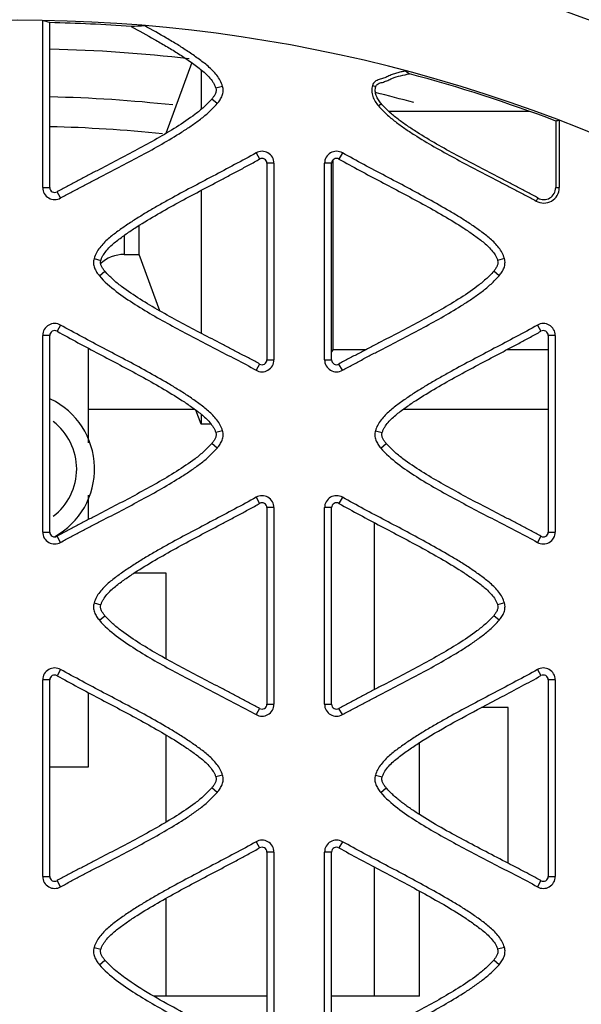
# Model space of a CAD drawing. Header units: millimetres. Extents: x 30 to 123, y 16 to 200.
# Tile 13 of 18: x 76 to 86, y 162 to 179. Entities that reach past the tile are written whole.
import ezdxf

# ---------------------------------------------------------------- set-up
doc = ezdxf.new("R2010")
doc.units = ezdxf.units.MM
doc.header["$LTSCALE"] = 14.011522
doc.layers.get('0').update_dxf_attribs({"linetype": 'CONTINUOUS'})

msp = doc.modelspace()

# ---------------------------------------------------------------- linework, layer by layer
at = {"color": 7}
for p, q in [((76.685, 176.194), (76.685, 178.996)), ((76.804, 176.194), (76.804, 178.964)), ((79.186, 178.292), (78.753, 177.103)), ((79.343, 178.173), (79.343, 177.507)), ((82.778, 178.152), (82.844, 178.104)), ((79.705, 177.894), (79.59, 177.864)), ((82.22, 177.91), (82.278, 177.894)), ((79.615, 177.604), (79.524, 177.681)), ((82.323, 177.566), (82.368, 177.604)), ((84.851, 177.473), (82.5, 177.473)), ((85.298, 177.313), (85.298, 176.194)), ((85.357, 177.322), (85.357, 176.194)), ((80.267, 176.778), (80.326, 176.675)), ((81.555, 176.654), (81.555, 173.473)), ((81.717, 176.778), (81.658, 176.674)), ((80.448, 176.604), (80.448, 173.304)), ((80.567, 176.604), (80.448, 176.604)), ((80.567, 176.604), (80.567, 173.304)), ((81.417, 173.304), (81.417, 176.604)), ((81.536, 176.604), (81.417, 176.604)), ((81.536, 173.304), (81.536, 176.604)), ((76.685, 176.194), (76.804, 176.194)), ((79.343, 176.147), (79.343, 173.752)), ((85.298, 176.194), (85.357, 176.194)), ((76.985, 176.021), (76.926, 176.124)), ((84.998, 176.021), (84.968, 175.97)), ((78.305, 175.073), (78.305, 175.561)), ((78.055, 175.394), (78.055, 175.073)), ((77.547, 175.004), (77.662, 174.974)), ((78.055, 175.073), (78.305, 175.073)), ((78.65, 174.126), (78.305, 175.073)), ((84.437, 175.004), (84.322, 174.974)), ((77.637, 174.714), (77.728, 174.791)), ((84.347, 174.714), (84.256, 174.791)), ((76.985, 173.888), (76.927, 173.784)), ((84.99, 173.888), (85.05, 173.785)), ((76.685, 170.414), (76.685, 173.714)), ((76.804, 173.714), (76.685, 173.714)), ((76.804, 170.414), (76.804, 173.714)), ((85.171, 173.714), (85.171, 170.414)), ((85.29, 173.714), (85.171, 173.714)), ((85.29, 173.714), (85.29, 170.414)), ((77.455, 171.909), (77.455, 173.498)), ((81.555, 173.473), (81.536, 173.439)), ((82.107, 173.473), (81.555, 173.473)), ((85.171, 173.473), (84.475, 173.473)), ((80.326, 173.234), (80.267, 173.131)), ((80.448, 173.304), (80.567, 173.304)), ((81.417, 173.304), (81.536, 173.304)), ((81.717, 173.131), (81.658, 173.234)), ((79.239, 172.473), (77.455, 172.473)), ((79.343, 172.223), (79.257, 172.46)), ((79.343, 172.393), (79.343, 172.223)), ((85.171, 172.473), (82.737, 172.473)), ((79.512, 172.223), (79.343, 172.223)), ((79.705, 172.114), (79.59, 172.084)), ((82.27, 172.114), (82.385, 172.084)), ((79.615, 171.824), (79.524, 171.901)), ((82.36, 171.824), (82.451, 171.901)), ((77.455, 170.625), (77.455, 171.036)), ((80.267, 170.998), (80.326, 170.895)), ((81.717, 170.998), (81.658, 170.894)), ((80.448, 170.824), (80.448, 167.524)), ((80.567, 170.824), (80.448, 170.824)), ((80.567, 170.824), (80.567, 167.524)), ((81.417, 167.524), (81.417, 170.824)), ((81.536, 170.824), (81.417, 170.824)), ((81.536, 167.524), (81.536, 170.824)), ((82.255, 167.77), (82.255, 170.571)), ((76.685, 170.414), (76.804, 170.414)), ((85.171, 170.414), (85.29, 170.414)), ((76.985, 170.241), (76.926, 170.344)), ((85.05, 170.344), (84.99, 170.241)), ((78.755, 169.723), (78.214, 169.723)), ((78.755, 168.287), (78.755, 169.723)), ((77.547, 169.224), (77.662, 169.194)), ((84.437, 169.224), (84.322, 169.194)), ((77.637, 168.934), (77.728, 169.011)), ((84.347, 168.934), (84.256, 169.011)), ((76.985, 168.108), (76.927, 168.004)), ((84.99, 168.108), (85.05, 168.005)), ((76.685, 164.634), (76.685, 167.934)), ((76.804, 167.934), (76.685, 167.934)), ((76.804, 164.634), (76.804, 167.934)), ((85.171, 167.934), (85.171, 164.634)), ((85.29, 167.934), (85.171, 167.934)), ((85.29, 167.934), (85.29, 164.634)), ((77.455, 166.473), (77.455, 167.718)), ((84.05, 167.469), (84.396, 167.652)), ((80.326, 167.454), (80.267, 167.351)), ((80.448, 167.524), (80.567, 167.524)), ((81.417, 167.524), (81.536, 167.524)), ((81.717, 167.351), (81.658, 167.454)), ((84.501, 167.469), (84.05, 167.469)), ((84.501, 164.855), (84.501, 167.469)), ((78.755, 165.545), (78.755, 167.009)), ((83.01, 165.673), (83.01, 166.881)), ((76.804, 166.473), (77.455, 166.473)), ((79.705, 166.334), (79.59, 166.304)), ((82.27, 166.334), (82.385, 166.304)), ((79.615, 166.044), (79.524, 166.121)), ((82.36, 166.044), (82.451, 166.121)), ((80.267, 165.218), (80.326, 165.115)), ((81.717, 165.218), (81.658, 165.114)), ((80.448, 165.044), (80.448, 161.744)), ((80.567, 165.044), (80.448, 165.044)), ((80.567, 165.044), (80.567, 161.744)), ((81.417, 161.744), (81.417, 165.044)), ((81.536, 165.044), (81.417, 165.044)), ((81.536, 161.744), (81.536, 165.044)), ((82.255, 162.623), (82.255, 164.792)), ((76.685, 164.634), (76.804, 164.634)), ((85.171, 164.634), (85.29, 164.634)), ((76.985, 164.461), (76.926, 164.564)), ((85.05, 164.564), (84.99, 164.461)), ((78.755, 162.623), (78.755, 164.268)), ((83.01, 162.623), (83.01, 164.39)), ((77.547, 163.444), (77.662, 163.414)), ((84.437, 163.444), (84.322, 163.414)), ((77.637, 163.154), (77.728, 163.231)), ((84.347, 163.154), (84.256, 163.231)), ((80.448, 162.623), (78.55, 162.623)), ((83.01, 162.623), (81.536, 162.623))]:
    msp.add_line(p, q, dxfattribs=at)
for radius in [46.72, 43.68, 42.58, 40.8, 40.089, 35.887, 35.65]:
    msp.add_circle((76.255, 153.473), radius, dxfattribs=at)
for centre, radius, start, end in [((76.255, 153.473), 35, 9.9087, 170.0913), ((76.255, 153.473), 27.275, 323.8988, 216.1012), ((76.255, 153.473), 25.531, 358.7267, 181.2733), ((76.255, 153.473), 25.497, 85.6909, 88.7669), ((79.551, 154.08), 24.856, 92.6569, 93.1821), ((76.255, 153.473), 25.05, 83.3723, 88.7241), ((76.255, 153.473), 25.497, 69.2276, 75.0245), ((76.255, 153.473), 24.25, 83.8063, 88.6859), ((76.255, 153.473), 25.05, 74.5844, 76.1125), ((76.255, 153.473), 23.75, 84.1063, 88.6672), ((80.367, 176.604), 0.2, 0, 120), ((80.367, 176.604), 0.0811, 0, 120), ((81.617, 176.604), 0.2, 60, 180), ((81.617, 176.604), 0.0811, 59.2715, 180), ((76.885, 176.194), 0.2, 180, 300), ((76.885, 176.194), 0.0811, 180, 300), ((85.098, 176.194), 0.259, 240, 360), ((85.098, 176.194), 0.2, 240, 360), ((78.055, 174.473), 0.6, 90, 132.635), ((76.885, 173.714), 0.2, 60, 180), ((85.09, 173.714), 0.2, 0, 120), ((76.885, 173.714), 0.0811, 59.2715, 180), ((85.09, 173.714), 0.0811, 0, 120), ((80.367, 173.304), 0.2, 240, 360), ((80.367, 173.304), 0.0811, 240, 360), ((81.617, 173.304), 0.2, 180, 300), ((81.617, 173.304), 0.0811, 180, 300), ((76.255, 171.473), 1.3, 298.9543, 64.3496), ((76.255, 171.473), 1, 307.3842, 52.5629), ((80.367, 170.824), 0.2, 0, 120), ((81.617, 170.824), 0.2, 60, 180), ((80.367, 170.824), 0.0811, 0, 120), ((81.617, 170.824), 0.0811, 59.2715, 180), ((76.885, 170.414), 0.2, 180, 300), ((76.885, 170.414), 0.0811, 180, 300), ((85.09, 170.414), 0.2, 240, 360), ((85.09, 170.414), 0.0811, 240, 360), ((76.885, 167.934), 0.2, 60, 180), ((85.09, 167.934), 0.2, 0, 120), ((76.885, 167.934), 0.0811, 59.2715, 180), ((85.09, 167.934), 0.0811, 0, 120), ((80.367, 167.524), 0.2, 240, 360), ((80.367, 167.524), 0.0811, 240, 360), ((81.617, 167.524), 0.2, 180, 300), ((81.617, 167.524), 0.0811, 180, 300), ((80.367, 165.044), 0.2, 0, 120), ((81.617, 165.044), 0.2, 60, 180), ((80.367, 165.044), 0.0811, 0, 120), ((81.617, 165.044), 0.0811, 59.2715, 180), ((76.885, 164.634), 0.2, 180, 300), ((76.885, 164.634), 0.0811, 180, 300), ((85.09, 164.634), 0.2, 240, 360), ((85.09, 164.634), 0.0811, 240, 360)]:
    msp.add_arc(centre, radius, start, end, dxfattribs=at)
for centre, major_axis, ratio, start_param, end_param in [((69.432, 153.473), (27.337, 0), 0.968344, 1.297725, 1.302238), ((90.233, 153.473), (27.963, 0), 0.866113, 1.746045, 1.748201)]:
    msp.add_ellipse(centre, major_axis=major_axis, ratio=ratio, start_param=start_param, end_param=end_param, dxfattribs=at)
for points, knots in [([(78.171, 178.898), (78.302, 178.827), (78.497, 178.721), (78.754, 178.571), (78.944, 178.456), (79.099, 178.354), (79.22, 178.268), (79.31, 178.202), (79.396, 178.131), (79.476, 178.054), (79.535, 177.981), (79.571, 177.916), (79.586, 177.882), (79.59, 177.864)], [0, 0, 0, 0, 0.250021, 0.375033, 0.500043, 0.62505, 0.687556, 0.750061, 0.812562, 0.875052, 0.937509, 0.968754, 1, 1, 1, 1]), ([(79.705, 177.894), (79.696, 177.928), (79.668, 177.993), (79.589, 178.11), (79.464, 178.234), (79.296, 178.361), (79.123, 178.481), (78.946, 178.595), (78.705, 178.739), (78.522, 178.842), (78.399, 178.91)], [0, 0, 0, 0, 0.06245, 0.124934, 0.249818, 0.374829, 0.499862, 0.624896, 0.749932, 1, 1, 1, 1]), ([(82.778, 178.152), (82.753, 178.147), (82.702, 178.136), (82.626, 178.116), (82.551, 178.094), (82.48, 178.062), (82.421, 178.034), (82.371, 178.018), (82.321, 178.006), (82.273, 177.984), (82.235, 177.947), (82.224, 177.922), (82.22, 177.91)], [0, 0, 0, 0, 0.125075, 0.250145, 0.375233, 0.500287, 0.625319, 0.687888, 0.75043, 0.875068, 0.93756, 1, 1, 1, 1]), ([(82.278, 177.894), (82.281, 177.907), (82.298, 177.929), (82.333, 177.946), (82.37, 177.956), (82.419, 177.97), (82.478, 177.994), (82.57, 178.039), (82.694, 178.074), (82.793, 178.095), (82.844, 178.104)], [0, 0, 0, 0, 0.062596, 0.125179, 0.187811, 0.250252, 0.375229, 0.500242, 0.750049, 1, 1, 1, 1]), ([(79.59, 177.864), (79.595, 177.847), (79.598, 177.813), (79.582, 177.764), (79.555, 177.721), (79.535, 177.694), (79.524, 177.681)], [0, 0, 0, 0, 0.250808, 0.499741, 0.7507, 1, 1, 1, 1]), ([(79.615, 177.604), (79.632, 177.625), (79.664, 177.667), (79.701, 177.737), (79.719, 177.816), (79.712, 177.869), (79.705, 177.894)], [0, 0, 0, 0, 0.249616, 0.500302, 0.749592, 1, 1, 1, 1]), ([(82.22, 177.91), (82.212, 177.88), (82.204, 177.817), (82.223, 177.724), (82.265, 177.64), (82.302, 177.59), (82.323, 177.566)], [0, 0, 0, 0, 0.250355, 0.499791, 0.750304, 1, 1, 1, 1]), ([(82.368, 177.604), (82.351, 177.625), (82.319, 177.667), (82.282, 177.737), (82.264, 177.816), (82.271, 177.869), (82.278, 177.894)], [0, 0, 0, 0, 0.249602, 0.500351, 0.749595, 1, 1, 1, 1]), ([(79.524, 177.681), (79.504, 177.657), (79.458, 177.612), (79.391, 177.545), (79.319, 177.483), (79.169, 177.366), (78.932, 177.208), (78.605, 177.015), (78.271, 176.832), (77.935, 176.654), (77.654, 176.508), (77.429, 176.392), (77.261, 176.303), (77.093, 176.215), (76.981, 176.156), (76.926, 176.124)], [0, 0, 0, 0, 0.031252, 0.062503, 0.093753, 0.125008, 0.249977, 0.374975, 0.499978, 0.624983, 0.749988, 0.812491, 0.874991, 0.9375, 1, 1, 1, 1]), ([(76.985, 176.021), (77.041, 176.053), (77.155, 176.113), (77.325, 176.203), (77.495, 176.293), (77.724, 176.41), (78.009, 176.558), (78.349, 176.738), (78.686, 176.924), (78.962, 177.089), (79.177, 177.229), (79.307, 177.323), (79.409, 177.403), (79.481, 177.466), (79.549, 177.535), (79.594, 177.58), (79.615, 177.604)], [0, 0, 0, 0, 0.062499, 0.125003, 0.187501, 0.250003, 0.375003, 0.500004, 0.625002, 0.749995, 0.812497, 0.87499, 0.906254, 0.937489, 0.968752, 1, 1, 1, 1]), ([(82.323, 177.566), (82.343, 177.541), (82.389, 177.495), (82.458, 177.427), (82.53, 177.362), (82.631, 177.282), (82.762, 177.187), (82.978, 177.045), (83.256, 176.879), (83.595, 176.692), (83.938, 176.51), (84.225, 176.361), (84.454, 176.243), (84.626, 176.153), (84.797, 176.062), (84.912, 176.002), (84.968, 175.97)], [0, 0, 0, 0, 0.031247, 0.062515, 0.093749, 0.12501, 0.187508, 0.250009, 0.375001, 0.499999, 0.624999, 0.749999, 0.8125, 0.874998, 0.9375, 1, 1, 1, 1]), ([(84.998, 176.021), (84.942, 176.053), (84.828, 176.113), (84.658, 176.203), (84.488, 176.293), (84.259, 176.41), (83.974, 176.558), (83.634, 176.738), (83.297, 176.924), (83.021, 177.089), (82.806, 177.229), (82.675, 177.323), (82.574, 177.402), (82.503, 177.467), (82.434, 177.534), (82.389, 177.58), (82.368, 177.604)], [0, 0, 0, 0, 0.062498, 0.125003, 0.1875, 0.25, 0.375, 0.5, 0.624997, 0.74999, 0.81249, 0.874991, 0.906249, 0.937483, 0.968754, 1, 1, 1, 1]), ([(80.267, 176.778), (80.148, 176.709), (79.907, 176.58), (79.544, 176.388), (79.18, 176.196), (78.879, 176.035), (78.64, 175.901), (78.462, 175.798), (78.286, 175.692), (78.114, 175.58), (77.945, 175.463), (77.781, 175.338), (77.636, 175.192), (77.565, 175.071), (77.547, 175.004)], [0, 0, 0, 0, 0.124993, 0.249992, 0.374985, 0.49998, 0.562476, 0.624978, 0.687479, 0.749965, 0.812491, 0.874975, 0.937505, 1, 1, 1, 1]), ([(77.662, 174.974), (77.666, 174.99), (77.679, 175.021), (77.71, 175.079), (77.781, 175.173), (77.904, 175.285), (78.066, 175.403), (78.285, 175.553), (78.57, 175.725), (78.918, 175.921), (79.27, 176.11), (79.565, 176.265), (79.8, 176.389), (79.976, 176.483), (80.152, 176.577), (80.269, 176.641), (80.326, 176.675)], [0, 0, 0, 0, 0.015626, 0.031254, 0.062486, 0.124923, 0.187423, 0.249928, 0.37493, 0.499941, 0.624955, 0.749969, 0.812476, 0.874982, 0.937494, 1, 1, 1, 1]), ([(81.658, 176.674), (81.775, 176.61), (82.008, 176.481), (82.361, 176.295), (82.714, 176.109), (83.066, 175.921), (83.414, 175.725), (83.699, 175.553), (83.918, 175.403), (84.08, 175.285), (84.203, 175.173), (84.274, 175.079), (84.306, 175.021), (84.318, 174.99), (84.322, 174.974)], [0, 0, 0, 0, 0.125015, 0.25003, 0.375045, 0.500059, 0.625071, 0.750073, 0.812578, 0.875079, 0.937515, 0.968747, 0.984374, 1, 1, 1, 1]), ([(84.437, 175.004), (84.419, 175.071), (84.348, 175.192), (84.203, 175.338), (84.039, 175.463), (83.871, 175.581), (83.698, 175.692), (83.463, 175.833), (83.165, 176.002), (82.804, 176.197), (82.44, 176.388), (82.077, 176.58), (81.837, 176.712), (81.717, 176.778)], [0, 0, 0, 0, 0.062468, 0.124958, 0.187463, 0.249977, 0.312471, 0.374981, 0.499981, 0.624986, 0.749991, 0.874995, 1, 1, 1, 1]), ([(77.547, 175.004), (77.54, 174.979), (77.532, 174.926), (77.551, 174.847), (77.589, 174.777), (77.62, 174.735), (77.637, 174.714)], [0, 0, 0, 0, 0.249755, 0.499497, 0.749639, 1, 1, 1, 1]), ([(84.347, 174.714), (84.364, 174.735), (84.396, 174.777), (84.433, 174.847), (84.451, 174.926), (84.444, 174.979), (84.437, 175.004)], [0, 0, 0, 0, 0.249616, 0.500302, 0.749592, 1, 1, 1, 1]), ([(77.728, 174.791), (77.717, 174.804), (77.697, 174.831), (77.671, 174.874), (77.653, 174.923), (77.657, 174.957), (77.662, 174.974)], [0, 0, 0, 0, 0.250316, 0.500489, 0.750688, 1, 1, 1, 1]), ([(84.322, 174.974), (84.327, 174.957), (84.33, 174.923), (84.314, 174.874), (84.287, 174.831), (84.267, 174.804), (84.256, 174.791)], [0, 0, 0, 0, 0.250808, 0.499741, 0.7507, 1, 1, 1, 1]), ([(77.637, 174.714), (77.72, 174.617), (77.916, 174.447), (78.235, 174.231), (78.566, 174.034), (78.903, 173.848), (79.244, 173.668), (79.585, 173.49), (79.928, 173.314), (80.156, 173.195), (80.267, 173.131)], [0, 0, 0, 0, 0.124911, 0.249901, 0.37492, 0.499934, 0.624951, 0.74996, 0.87499, 1, 1, 1, 1]), ([(80.326, 173.234), (80.272, 173.266), (80.159, 173.325), (79.991, 173.413), (79.823, 173.502), (79.598, 173.618), (79.317, 173.764), (78.981, 173.942), (78.647, 174.125), (78.32, 174.318), (78.083, 174.477), (77.933, 174.593), (77.861, 174.656), (77.793, 174.722), (77.748, 174.767), (77.728, 174.791)], [0, 0, 0, 0, 0.0625, 0.125009, 0.187508, 0.25001, 0.375015, 0.50002, 0.625022, 0.750019, 0.874986, 0.906251, 0.937488, 0.968751, 1, 1, 1, 1]), ([(84.256, 174.791), (84.236, 174.767), (84.19, 174.722), (84.123, 174.655), (84.051, 174.593), (83.901, 174.476), (83.664, 174.318), (83.336, 174.125), (83.003, 173.942), (82.667, 173.764), (82.386, 173.618), (82.161, 173.502), (81.993, 173.413), (81.825, 173.325), (81.712, 173.266), (81.658, 173.234)], [0, 0, 0, 0, 0.031252, 0.062503, 0.093753, 0.125008, 0.249977, 0.374975, 0.499978, 0.624983, 0.749988, 0.812491, 0.874991, 0.9375, 1, 1, 1, 1]), ([(81.717, 173.131), (81.773, 173.163), (81.887, 173.223), (82.057, 173.313), (82.227, 173.403), (82.456, 173.52), (82.74, 173.668), (83.081, 173.848), (83.418, 174.034), (83.694, 174.199), (83.909, 174.339), (84.039, 174.433), (84.14, 174.513), (84.213, 174.576), (84.281, 174.645), (84.326, 174.69), (84.347, 174.714)], [0, 0, 0, 0, 0.062499, 0.125003, 0.187501, 0.250003, 0.375003, 0.500004, 0.625002, 0.749995, 0.812497, 0.87499, 0.906254, 0.937489, 0.968752, 1, 1, 1, 1]), ([(79.705, 172.114), (79.687, 172.181), (79.616, 172.302), (79.471, 172.448), (79.307, 172.573), (79.139, 172.691), (78.966, 172.802), (78.732, 172.943), (78.434, 173.112), (78.072, 173.307), (77.708, 173.498), (77.345, 173.69), (77.105, 173.822), (76.985, 173.888)], [0, 0, 0, 0, 0.062468, 0.124958, 0.187463, 0.249977, 0.312471, 0.374981, 0.499981, 0.624986, 0.749991, 0.874995, 1, 1, 1, 1]), ([(84.99, 173.888), (84.872, 173.819), (84.63, 173.69), (84.267, 173.498), (83.904, 173.306), (83.602, 173.145), (83.363, 173.011), (83.185, 172.908), (83.009, 172.802), (82.837, 172.69), (82.668, 172.573), (82.505, 172.448), (82.36, 172.302), (82.288, 172.181), (82.27, 172.114)], [0, 0, 0, 0, 0.124993, 0.249992, 0.374985, 0.49998, 0.562476, 0.624978, 0.687479, 0.749965, 0.812491, 0.874975, 0.937505, 1, 1, 1, 1]), ([(76.927, 173.784), (77.043, 173.72), (77.276, 173.591), (77.629, 173.405), (77.982, 173.219), (78.334, 173.031), (78.682, 172.835), (78.967, 172.663), (79.187, 172.513), (79.348, 172.395), (79.471, 172.283), (79.542, 172.189), (79.574, 172.131), (79.586, 172.1), (79.59, 172.084)], [0, 0, 0, 0, 0.125015, 0.25003, 0.375045, 0.500059, 0.625071, 0.750073, 0.812578, 0.875079, 0.937515, 0.968747, 0.984374, 1, 1, 1, 1]), ([(82.385, 172.084), (82.389, 172.1), (82.402, 172.131), (82.433, 172.189), (82.504, 172.283), (82.628, 172.395), (82.789, 172.513), (83.008, 172.663), (83.293, 172.835), (83.641, 173.031), (83.993, 173.22), (84.288, 173.375), (84.523, 173.499), (84.699, 173.593), (84.875, 173.687), (84.992, 173.751), (85.05, 173.785)], [0, 0, 0, 0, 0.015626, 0.031254, 0.062486, 0.124923, 0.187423, 0.249928, 0.37493, 0.499941, 0.624955, 0.749969, 0.812476, 0.874982, 0.937494, 1, 1, 1, 1]), ([(79.59, 172.084), (79.595, 172.067), (79.598, 172.033), (79.582, 171.984), (79.555, 171.941), (79.535, 171.914), (79.524, 171.901)], [0, 0, 0, 0, 0.250808, 0.499741, 0.7507, 1, 1, 1, 1]), ([(79.615, 171.824), (79.632, 171.845), (79.664, 171.887), (79.701, 171.957), (79.719, 172.036), (79.712, 172.089), (79.705, 172.114)], [0, 0, 0, 0, 0.249616, 0.500302, 0.749592, 1, 1, 1, 1]), ([(82.27, 172.114), (82.263, 172.089), (82.256, 172.036), (82.274, 171.957), (82.312, 171.887), (82.343, 171.845), (82.36, 171.824)], [0, 0, 0, 0, 0.249755, 0.499497, 0.749639, 1, 1, 1, 1]), ([(82.451, 171.901), (82.44, 171.914), (82.42, 171.941), (82.394, 171.984), (82.376, 172.033), (82.381, 172.067), (82.385, 172.084)], [0, 0, 0, 0, 0.250316, 0.500489, 0.750688, 1, 1, 1, 1]), ([(79.524, 171.901), (79.504, 171.877), (79.458, 171.832), (79.391, 171.765), (79.319, 171.703), (79.169, 171.586), (78.932, 171.428), (78.605, 171.235), (78.271, 171.052), (77.935, 170.874), (77.654, 170.728), (77.429, 170.612), (77.261, 170.523), (77.093, 170.435), (76.981, 170.376), (76.926, 170.344)], [0, 0, 0, 0, 0.031252, 0.062503, 0.093753, 0.125008, 0.249977, 0.374975, 0.499978, 0.624983, 0.749988, 0.812491, 0.874991, 0.9375, 1, 1, 1, 1]), ([(85.05, 170.344), (84.995, 170.376), (84.883, 170.435), (84.714, 170.523), (84.546, 170.612), (84.321, 170.728), (84.04, 170.874), (83.704, 171.052), (83.371, 171.235), (83.043, 171.428), (82.806, 171.587), (82.656, 171.703), (82.584, 171.766), (82.516, 171.832), (82.471, 171.877), (82.451, 171.901)], [0, 0, 0, 0, 0.0625, 0.125009, 0.187508, 0.25001, 0.375015, 0.50002, 0.625022, 0.750019, 0.874986, 0.906251, 0.937488, 0.968751, 1, 1, 1, 1]), ([(76.985, 170.241), (77.041, 170.273), (77.155, 170.333), (77.325, 170.423), (77.495, 170.513), (77.724, 170.63), (78.009, 170.778), (78.349, 170.958), (78.686, 171.144), (78.962, 171.309), (79.177, 171.449), (79.307, 171.543), (79.409, 171.623), (79.481, 171.686), (79.549, 171.755), (79.594, 171.8), (79.615, 171.824)], [0, 0, 0, 0, 0.062499, 0.125003, 0.187501, 0.250003, 0.375003, 0.500004, 0.625002, 0.749995, 0.812497, 0.87499, 0.906254, 0.937489, 0.968752, 1, 1, 1, 1]), ([(82.36, 171.824), (82.443, 171.727), (82.639, 171.557), (82.958, 171.341), (83.289, 171.144), (83.626, 170.958), (83.967, 170.778), (84.308, 170.6), (84.651, 170.424), (84.879, 170.305), (84.99, 170.241)], [0, 0, 0, 0, 0.124911, 0.249901, 0.37492, 0.499934, 0.624951, 0.74996, 0.87499, 1, 1, 1, 1]), ([(80.267, 170.998), (80.148, 170.929), (79.907, 170.8), (79.544, 170.608), (79.18, 170.416), (78.879, 170.255), (78.64, 170.121), (78.462, 170.018), (78.286, 169.912), (78.114, 169.8), (77.945, 169.683), (77.781, 169.558), (77.636, 169.412), (77.565, 169.291), (77.547, 169.224)], [0, 0, 0, 0, 0.124993, 0.249992, 0.374985, 0.49998, 0.562476, 0.624978, 0.687479, 0.749965, 0.812491, 0.874975, 0.937505, 1, 1, 1, 1]), ([(77.662, 169.194), (77.666, 169.21), (77.679, 169.241), (77.71, 169.299), (77.781, 169.393), (77.904, 169.505), (78.066, 169.623), (78.285, 169.773), (78.57, 169.945), (78.918, 170.141), (79.27, 170.33), (79.565, 170.485), (79.8, 170.609), (79.976, 170.703), (80.152, 170.797), (80.269, 170.861), (80.326, 170.895)], [0, 0, 0, 0, 0.015626, 0.031254, 0.062486, 0.124923, 0.187423, 0.249928, 0.37493, 0.499941, 0.624955, 0.749969, 0.812476, 0.874982, 0.937494, 1, 1, 1, 1]), ([(81.658, 170.894), (81.775, 170.83), (82.008, 170.701), (82.361, 170.515), (82.714, 170.329), (83.066, 170.141), (83.414, 169.945), (83.699, 169.773), (83.918, 169.623), (84.08, 169.505), (84.203, 169.393), (84.274, 169.299), (84.306, 169.241), (84.318, 169.21), (84.322, 169.194)], [0, 0, 0, 0, 0.125015, 0.25003, 0.375045, 0.500059, 0.625071, 0.750073, 0.812578, 0.875079, 0.937515, 0.968747, 0.984374, 1, 1, 1, 1]), ([(84.437, 169.224), (84.419, 169.291), (84.348, 169.412), (84.203, 169.558), (84.039, 169.683), (83.871, 169.801), (83.698, 169.912), (83.463, 170.053), (83.165, 170.222), (82.804, 170.417), (82.44, 170.608), (82.077, 170.8), (81.837, 170.932), (81.717, 170.998)], [0, 0, 0, 0, 0.062468, 0.124958, 0.187463, 0.249977, 0.312471, 0.374981, 0.499981, 0.624986, 0.749991, 0.874995, 1, 1, 1, 1]), ([(77.547, 169.224), (77.54, 169.199), (77.532, 169.146), (77.551, 169.067), (77.589, 168.997), (77.62, 168.955), (77.637, 168.934)], [0, 0, 0, 0, 0.249755, 0.499497, 0.749639, 1, 1, 1, 1]), ([(84.347, 168.934), (84.364, 168.955), (84.396, 168.997), (84.433, 169.067), (84.451, 169.146), (84.444, 169.199), (84.437, 169.224)], [0, 0, 0, 0, 0.249616, 0.500302, 0.749592, 1, 1, 1, 1]), ([(77.728, 169.011), (77.717, 169.024), (77.697, 169.051), (77.671, 169.094), (77.653, 169.143), (77.657, 169.177), (77.662, 169.194)], [0, 0, 0, 0, 0.250316, 0.500489, 0.750688, 1, 1, 1, 1]), ([(84.322, 169.194), (84.327, 169.177), (84.33, 169.143), (84.314, 169.094), (84.287, 169.051), (84.267, 169.024), (84.256, 169.011)], [0, 0, 0, 0, 0.250808, 0.499741, 0.7507, 1, 1, 1, 1]), ([(77.637, 168.934), (77.72, 168.837), (77.916, 168.667), (78.235, 168.451), (78.566, 168.254), (78.903, 168.068), (79.244, 167.888), (79.585, 167.71), (79.928, 167.534), (80.156, 167.415), (80.267, 167.351)], [0, 0, 0, 0, 0.124911, 0.249901, 0.37492, 0.499934, 0.624951, 0.74996, 0.87499, 1, 1, 1, 1]), ([(80.326, 167.454), (80.272, 167.486), (80.159, 167.545), (79.991, 167.633), (79.823, 167.722), (79.598, 167.838), (79.317, 167.984), (78.981, 168.162), (78.647, 168.345), (78.32, 168.538), (78.083, 168.697), (77.933, 168.813), (77.861, 168.876), (77.793, 168.942), (77.748, 168.987), (77.728, 169.011)], [0, 0, 0, 0, 0.0625, 0.125009, 0.187508, 0.25001, 0.375015, 0.50002, 0.625022, 0.750019, 0.874986, 0.906251, 0.937488, 0.968751, 1, 1, 1, 1]), ([(84.256, 169.011), (84.236, 168.987), (84.19, 168.942), (84.123, 168.875), (84.051, 168.813), (83.901, 168.696), (83.664, 168.538), (83.336, 168.345), (83.003, 168.162), (82.667, 167.984), (82.386, 167.838), (82.161, 167.722), (81.993, 167.633), (81.825, 167.545), (81.712, 167.486), (81.658, 167.454)], [0, 0, 0, 0, 0.031252, 0.062503, 0.093753, 0.125008, 0.249977, 0.374975, 0.499978, 0.624983, 0.749988, 0.812491, 0.874991, 0.9375, 1, 1, 1, 1]), ([(81.717, 167.351), (81.773, 167.383), (81.887, 167.443), (82.057, 167.533), (82.227, 167.623), (82.456, 167.74), (82.74, 167.888), (83.081, 168.068), (83.418, 168.254), (83.694, 168.419), (83.909, 168.559), (84.039, 168.653), (84.14, 168.733), (84.213, 168.796), (84.281, 168.865), (84.326, 168.91), (84.347, 168.934)], [0, 0, 0, 0, 0.062499, 0.125003, 0.187501, 0.250003, 0.375003, 0.500004, 0.625002, 0.749995, 0.812497, 0.87499, 0.906254, 0.937489, 0.968752, 1, 1, 1, 1]), ([(79.705, 166.334), (79.687, 166.401), (79.616, 166.522), (79.471, 166.668), (79.307, 166.793), (79.139, 166.911), (78.966, 167.022), (78.732, 167.163), (78.434, 167.332), (78.072, 167.527), (77.708, 167.718), (77.345, 167.91), (77.105, 168.042), (76.985, 168.108)], [0, 0, 0, 0, 0.062468, 0.124958, 0.187463, 0.249977, 0.312471, 0.374981, 0.499981, 0.624986, 0.749991, 0.874995, 1, 1, 1, 1]), ([(84.99, 168.108), (84.872, 168.039), (84.63, 167.91), (84.267, 167.718), (83.904, 167.526), (83.602, 167.365), (83.363, 167.231), (83.185, 167.128), (83.009, 167.022), (82.837, 166.91), (82.668, 166.793), (82.505, 166.668), (82.36, 166.522), (82.288, 166.401), (82.27, 166.334)], [0, 0, 0, 0, 0.124993, 0.249992, 0.374985, 0.49998, 0.562476, 0.624978, 0.687479, 0.749965, 0.812491, 0.874975, 0.937505, 1, 1, 1, 1]), ([(76.927, 168.004), (77.043, 167.94), (77.276, 167.811), (77.629, 167.625), (77.982, 167.439), (78.334, 167.251), (78.682, 167.055), (78.967, 166.883), (79.187, 166.733), (79.348, 166.615), (79.471, 166.503), (79.542, 166.409), (79.574, 166.351), (79.586, 166.32), (79.59, 166.304)], [0, 0, 0, 0, 0.125015, 0.25003, 0.375045, 0.500059, 0.625071, 0.750073, 0.812578, 0.875079, 0.937515, 0.968747, 0.984374, 1, 1, 1, 1]), ([(84.396, 167.652), (84.505, 167.71), (84.724, 167.826), (84.942, 167.943), (85.05, 168.005)], [0, 0, 0, 0, 0.499999, 1, 1, 1, 1]), ([(83.01, 166.881), (83.178, 166.988), (83.523, 167.188), (83.874, 167.376), (84.05, 167.469)], [0, 0, 0, 0, 0.499985, 1, 1, 1, 1]), ([(82.385, 166.304), (82.39, 166.321), (82.403, 166.355), (82.438, 166.418), (82.517, 166.517), (82.626, 166.612), (82.742, 166.698), (82.859, 166.782), (82.949, 166.842), (83.01, 166.881)], [0, 0, 0, 0, 0.062515, 0.125028, 0.249985, 0.499807, 0.624858, 0.749909, 1, 1, 1, 1]), ([(79.59, 166.304), (79.595, 166.287), (79.598, 166.253), (79.582, 166.204), (79.555, 166.161), (79.535, 166.134), (79.524, 166.121)], [0, 0, 0, 0, 0.250808, 0.499741, 0.7507, 1, 1, 1, 1]), ([(79.615, 166.044), (79.632, 166.065), (79.664, 166.107), (79.701, 166.177), (79.719, 166.256), (79.712, 166.309), (79.705, 166.334)], [0, 0, 0, 0, 0.249616, 0.500302, 0.749592, 1, 1, 1, 1]), ([(82.27, 166.334), (82.263, 166.309), (82.256, 166.256), (82.274, 166.177), (82.312, 166.107), (82.343, 166.065), (82.36, 166.044)], [0, 0, 0, 0, 0.249755, 0.499497, 0.749639, 1, 1, 1, 1]), ([(82.451, 166.121), (82.44, 166.134), (82.42, 166.161), (82.394, 166.204), (82.376, 166.253), (82.381, 166.287), (82.385, 166.304)], [0, 0, 0, 0, 0.250316, 0.500489, 0.750688, 1, 1, 1, 1]), ([(79.524, 166.121), (79.504, 166.097), (79.458, 166.052), (79.391, 165.985), (79.319, 165.923), (79.169, 165.806), (78.932, 165.648), (78.605, 165.455), (78.271, 165.272), (77.935, 165.094), (77.654, 164.948), (77.429, 164.832), (77.261, 164.743), (77.093, 164.655), (76.981, 164.596), (76.926, 164.564)], [0, 0, 0, 0, 0.031252, 0.062503, 0.093753, 0.125008, 0.249977, 0.374975, 0.499978, 0.624983, 0.749988, 0.812491, 0.874991, 0.9375, 1, 1, 1, 1]), ([(83.01, 165.673), (82.959, 165.706), (82.859, 165.771), (82.714, 165.877), (82.575, 165.991), (82.49, 166.076), (82.451, 166.121)], [0, 0, 0, 0, 0.249997, 0.499903, 0.750033, 1, 1, 1, 1]), ([(76.985, 164.461), (77.041, 164.493), (77.155, 164.553), (77.325, 164.643), (77.495, 164.733), (77.724, 164.85), (78.009, 164.998), (78.349, 165.178), (78.686, 165.364), (78.962, 165.529), (79.177, 165.669), (79.307, 165.763), (79.409, 165.843), (79.481, 165.906), (79.549, 165.975), (79.594, 166.02), (79.615, 166.044)], [0, 0, 0, 0, 0.062499, 0.125003, 0.187501, 0.250003, 0.375003, 0.500004, 0.625002, 0.749995, 0.812497, 0.87499, 0.906254, 0.937489, 0.968752, 1, 1, 1, 1]), ([(82.36, 166.044), (82.443, 165.947), (82.639, 165.777), (82.958, 165.561), (83.289, 165.364), (83.626, 165.178), (83.967, 164.998), (84.308, 164.82), (84.651, 164.644), (84.879, 164.525), (84.99, 164.461)], [0, 0, 0, 0, 0.124911, 0.249901, 0.37492, 0.499934, 0.624951, 0.74996, 0.87499, 1, 1, 1, 1]), ([(84.501, 164.855), (84.249, 164.986), (83.871, 165.18), (83.373, 165.453), (83.129, 165.597), (83.01, 165.673)], [0, 0, 0, 0, 0.499984, 0.750001, 1, 1, 1, 1]), ([(80.267, 165.218), (80.148, 165.149), (79.907, 165.02), (79.544, 164.828), (79.18, 164.636), (78.879, 164.475), (78.64, 164.341), (78.462, 164.238), (78.286, 164.132), (78.114, 164.02), (77.945, 163.903), (77.781, 163.778), (77.636, 163.632), (77.565, 163.511), (77.547, 163.444)], [0, 0, 0, 0, 0.124993, 0.249992, 0.374985, 0.49998, 0.562476, 0.624978, 0.687479, 0.749965, 0.812491, 0.874975, 0.937505, 1, 1, 1, 1]), ([(77.662, 163.414), (77.666, 163.43), (77.679, 163.461), (77.71, 163.519), (77.781, 163.613), (77.904, 163.725), (78.066, 163.843), (78.285, 163.993), (78.57, 164.165), (78.918, 164.361), (79.27, 164.55), (79.565, 164.705), (79.8, 164.829), (79.976, 164.923), (80.152, 165.017), (80.269, 165.081), (80.326, 165.115)], [0, 0, 0, 0, 0.015626, 0.031254, 0.062486, 0.124923, 0.187423, 0.249928, 0.37493, 0.499941, 0.624955, 0.749969, 0.812476, 0.874982, 0.937494, 1, 1, 1, 1]), ([(81.658, 165.114), (81.771, 165.053), (81.994, 164.93), (82.333, 164.75), (82.672, 164.572), (82.898, 164.451), (83.01, 164.39)], [0, 0, 0, 0, 0.250002, 0.499997, 0.750001, 1, 1, 1, 1]), ([(84.437, 163.444), (84.419, 163.511), (84.348, 163.632), (84.203, 163.778), (84.039, 163.903), (83.871, 164.021), (83.698, 164.132), (83.463, 164.273), (83.165, 164.442), (82.804, 164.637), (82.44, 164.828), (82.077, 165.02), (81.837, 165.152), (81.717, 165.218)], [0, 0, 0, 0, 0.062468, 0.124958, 0.187463, 0.249977, 0.312471, 0.374981, 0.499981, 0.624986, 0.749991, 0.874995, 1, 1, 1, 1]), ([(85.05, 164.564), (85.005, 164.59), (84.913, 164.638), (84.776, 164.711), (84.639, 164.784), (84.547, 164.831), (84.501, 164.855)], [0, 0, 0, 0, 0.24999, 0.500011, 0.749999, 1, 1, 1, 1]), ([(83.01, 164.39), (83.131, 164.324), (83.373, 164.189), (83.67, 164.012), (83.871, 163.876), (83.983, 163.795), (84.093, 163.712), (84.197, 163.62), (84.271, 163.523), (84.305, 163.463), (84.318, 163.43), (84.322, 163.414)], [0, 0, 0, 0, 0.250051, 0.500084, 0.625106, 0.687621, 0.750135, 0.875022, 0.93749, 0.968746, 1, 1, 1, 1]), ([(77.547, 163.444), (77.54, 163.419), (77.532, 163.366), (77.551, 163.287), (77.589, 163.217), (77.62, 163.175), (77.637, 163.154)], [0, 0, 0, 0, 0.249755, 0.499497, 0.749639, 1, 1, 1, 1]), ([(84.347, 163.154), (84.364, 163.175), (84.396, 163.217), (84.433, 163.287), (84.451, 163.366), (84.444, 163.419), (84.437, 163.444)], [0, 0, 0, 0, 0.249616, 0.500302, 0.749592, 1, 1, 1, 1]), ([(77.728, 163.231), (77.717, 163.244), (77.697, 163.271), (77.671, 163.314), (77.653, 163.363), (77.657, 163.397), (77.662, 163.414)], [0, 0, 0, 0, 0.250316, 0.500489, 0.750688, 1, 1, 1, 1]), ([(84.322, 163.414), (84.327, 163.397), (84.331, 163.363), (84.313, 163.314), (84.287, 163.271), (84.267, 163.244), (84.256, 163.231)], [0, 0, 0, 0, 0.249314, 0.499191, 0.749523, 1, 1, 1, 1]), ([(77.637, 163.154), (77.72, 163.057), (77.916, 162.887), (78.235, 162.671), (78.566, 162.474), (78.903, 162.288), (79.244, 162.108), (79.585, 161.93), (79.928, 161.754), (80.156, 161.635), (80.267, 161.571)], [0, 0, 0, 0, 0.124911, 0.249901, 0.37492, 0.499934, 0.624951, 0.74996, 0.87499, 1, 1, 1, 1]), ([(78.55, 162.623), (78.402, 162.71), (78.183, 162.844), (77.909, 163.049), (77.783, 163.166), (77.728, 163.231)], [0, 0, 0, 0, 0.499827, 0.750004, 1, 1, 1, 1]), ([(84.256, 163.231), (84.236, 163.207), (84.19, 163.162), (84.123, 163.095), (84.051, 163.033), (83.901, 162.916), (83.664, 162.758), (83.336, 162.565), (83.003, 162.382), (82.667, 162.204), (82.386, 162.058), (82.161, 161.942), (81.993, 161.853), (81.825, 161.765), (81.712, 161.706), (81.658, 161.674)], [0, 0, 0, 0, 0.031252, 0.062503, 0.093753, 0.125008, 0.249977, 0.374975, 0.499978, 0.624983, 0.749988, 0.812491, 0.874991, 0.9375, 1, 1, 1, 1]), ([(81.717, 161.571), (81.773, 161.603), (81.887, 161.663), (82.057, 161.753), (82.227, 161.843), (82.456, 161.96), (82.74, 162.108), (83.081, 162.288), (83.418, 162.474), (83.694, 162.639), (83.909, 162.779), (84.039, 162.873), (84.14, 162.953), (84.213, 163.016), (84.281, 163.085), (84.326, 163.13), (84.347, 163.154)], [0, 0, 0, 0, 0.062499, 0.125003, 0.187501, 0.250003, 0.375003, 0.500004, 0.625002, 0.749995, 0.812497, 0.87499, 0.906254, 0.937489, 0.968752, 1, 1, 1, 1]), ([(80.326, 161.674), (80.181, 161.758), (79.957, 161.873), (79.658, 162.026), (79.36, 162.181), (78.989, 162.377), (78.695, 162.539), (78.55, 162.623)], [0, 0, 0, 0, 0.249985, 0.375009, 0.500002, 0.750006, 1, 1, 1, 1])]:
    msp.add_open_spline(points, degree=3, knots=knots, dxfattribs=at)

doc.saveas('drawing.dxf')
